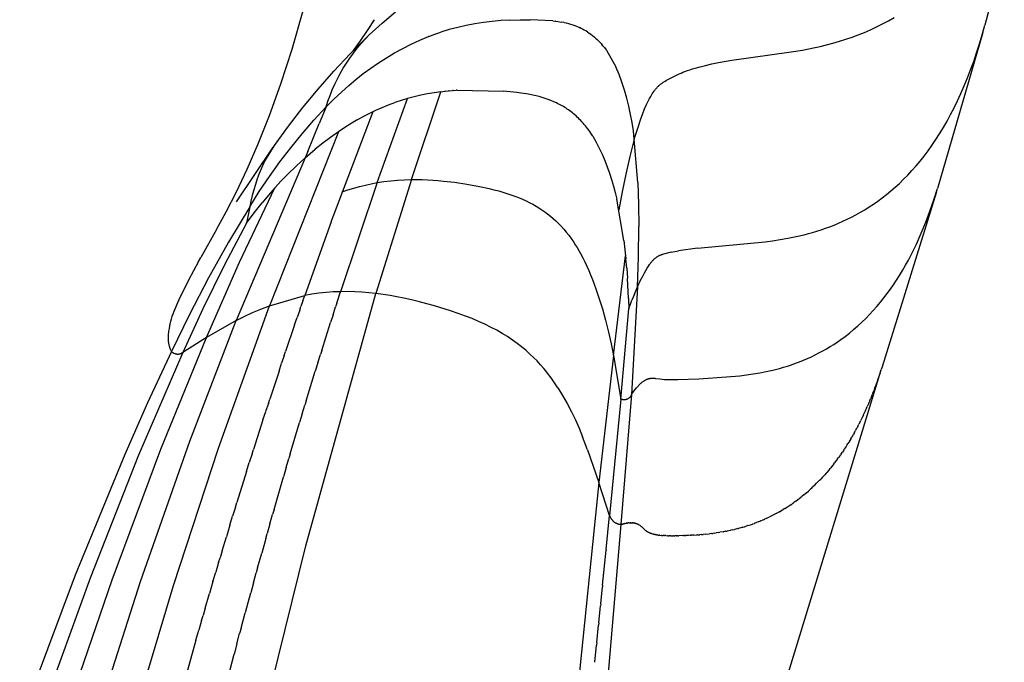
# Model space of a CAD drawing. Header units: millimetres. Extents: x 0 to 547, y 0 to 799.
# Tile 13 of 15: x 496 to 543, y 566 to 596. Entities that reach past the tile are written whole.
import ezdxf

# ---------------------------------------------------------------- set-up
doc = ezdxf.new("R2010")
doc.units = ezdxf.units.MM
doc.header["$MEASUREMENT"] = 0
doc.layers.add('Crea2D$visibili$tangenti', color=7, linetype='Continuous', true_color=0x000000)

msp = doc.modelspace()

# ---------------------------------------------------------------- linework, layer by layer
at = {"layer": 'Crea2D$visibili$tangenti'}
for p, q in [((543.462, 599.61), (542.529, 596.117)), ((509.337, 594.976), (509.866, 596.82)), ((513.267, 596.384), (512.925, 595.858)), ((513.647, 596.219), (514.282, 596.756)), ((520.256, 596.378), (520.749, 596.383)), ((521.826, 596.33), (520.749, 596.382)), ((537.911, 596.333), (538.188, 596.492)), ((513.031, 595.662), (513.647, 596.219)), ((517.273, 596.015), (516.867, 595.909)), ((517.682, 596.108), (517.273, 596.015)), ((518.095, 596.187), (517.682, 596.108)), ((518.51, 596.252), (518.095, 596.187)), ((518.926, 596.302), (518.51, 596.252)), ((519.344, 596.339), (518.926, 596.302)), ((519.764, 596.362), (519.344, 596.339)), ((519.764, 596.362), (520.256, 596.378)), ((521.826, 596.33), (521.939, 596.316)), ((521.949, 596.315), (521.939, 596.316)), ((521.949, 596.315), (522.091, 596.294)), ((522.091, 596.294), (522.232, 596.269)), ((522.371, 596.241), (522.232, 596.269)), ((522.371, 596.241), (522.378, 596.239)), ((522.484, 596.214), (522.378, 596.239)), ((522.589, 596.187), (522.484, 596.214)), ((522.694, 596.156), (522.589, 596.187)), ((522.797, 596.122), (522.694, 596.156)), ((522.9, 596.086), (522.797, 596.122)), ((522.9, 596.086), (522.905, 596.084)), ((523.002, 596.046), (522.905, 596.084)), ((523.097, 596.005), (523.002, 596.046)), ((523.097, 596.005), (523.1, 596.003)), ((523.179, 595.966), (523.1, 596.003)), ((523.257, 595.927), (523.179, 595.966)), ((523.334, 595.886), (523.257, 595.927)), ((537.054, 595.903), (537.344, 596.039)), ((537.344, 596.039), (537.629, 596.182)), ((537.629, 596.182), (537.911, 596.333)), ((542.402, 595.663), (542.529, 596.117)), ((512.111, 594.745), (512.914, 595.552)), ((512.925, 595.858), (512.589, 595.366)), ((512.637, 595.235), (512.83, 595.452)), ((512.83, 595.452), (513.031, 595.662)), ((515.45, 595.4), (515.864, 595.575)), ((515.879, 595.581), (515.864, 595.575)), ((515.879, 595.581), (516.17, 595.689)), ((516.173, 595.69), (516.17, 595.689)), ((516.173, 595.69), (516.465, 595.789)), ((516.867, 595.909), (516.465, 595.789)), ((523.41, 595.843), (523.334, 595.886)), ((523.484, 595.797), (523.41, 595.843)), ((523.484, 595.797), (523.566, 595.743)), ((523.566, 595.743), (523.646, 595.687)), ((523.646, 595.687), (523.725, 595.628)), ((523.725, 595.628), (523.802, 595.566)), ((523.802, 595.566), (523.876, 595.503)), ((523.876, 595.503), (523.949, 595.436)), ((535.559, 595.349), (535.864, 595.444)), ((535.864, 595.444), (536.166, 595.547)), ((536.166, 595.547), (536.465, 595.657)), ((536.465, 595.657), (536.761, 595.776)), ((536.761, 595.776), (537.054, 595.903)), ((542.435, 595.775), (540.255, 588.292)), ((542.271, 595.222), (542.402, 595.663)), ((508.797, 593.305), (509.337, 594.976)), ((512.589, 595.366), (512.258, 594.907)), ((512.273, 594.782), (512.451, 595.012)), ((512.451, 595.012), (512.637, 595.235)), ((514.246, 594.791), (514.64, 595.007)), ((514.64, 595.007), (515.042, 595.21)), ((515.042, 595.21), (515.45, 595.4)), ((523.949, 595.436), (524.02, 595.368)), ((524.02, 595.368), (524.088, 595.297)), ((524.1, 595.284), (524.088, 595.297)), ((524.1, 595.284), (524.141, 595.24)), ((524.142, 595.239), (524.141, 595.24)), ((524.142, 595.239), (524.182, 595.193)), ((524.243, 595.121), (524.182, 595.193)), ((524.302, 595.047), (524.243, 595.121)), ((524.302, 595.047), (524.342, 594.996)), ((524.345, 594.991), (524.342, 594.996)), ((524.345, 594.991), (524.38, 594.944)), ((533.788, 594.929), (534.322, 595.034)), ((534.322, 595.034), (534.634, 595.103)), ((534.634, 595.103), (534.944, 595.179)), ((534.944, 595.179), (535.253, 595.26)), ((535.253, 595.26), (535.559, 595.349)), ((542.135, 594.794), (542.271, 595.222)), ((511.332, 593.913), (512.111, 594.745)), ((511.941, 594.305), (512.103, 594.546)), ((512.103, 594.546), (512.273, 594.782)), ((513.479, 594.319), (513.859, 594.561)), ((513.859, 594.561), (514.246, 594.791)), ((524.395, 594.924), (524.38, 594.944)), ((524.395, 594.924), (524.852, 594.13)), ((530.401, 594.436), (533.252, 594.838)), ((533.252, 594.838), (533.788, 594.929)), ((541.994, 594.38), (542.135, 594.794)), ((511.642, 593.806), (511.787, 594.058)), ((511.787, 594.058), (511.941, 594.305)), ((512.746, 593.797), (513.108, 594.064)), ((513.108, 594.064), (513.479, 594.319)), ((525.001, 593.76), (524.852, 594.13)), ((528.399, 593.986), (528.52, 594.025)), ((528.52, 594.025), (528.643, 594.062)), ((528.643, 594.062), (528.889, 594.13)), ((528.889, 594.13), (529.137, 594.191)), ((529.137, 594.191), (529.451, 594.261)), ((529.451, 594.261), (529.767, 594.324)), ((529.767, 594.324), (530.401, 594.436)), ((541.848, 593.979), (541.994, 594.38)), ((510.58, 593.058), (511.332, 593.913)), ((511.506, 593.55), (511.642, 593.806)), ((512.393, 593.518), (512.746, 593.797)), ((525.137, 593.385), (525.001, 593.76)), ((527.274, 593.479), (527.533, 593.616)), ((527.533, 593.616), (527.791, 593.745)), ((527.791, 593.745), (527.882, 593.787)), ((527.882, 593.787), (527.973, 593.826)), ((527.973, 593.826), (528.065, 593.864)), ((528.065, 593.864), (528.158, 593.9)), ((528.158, 593.9), (528.278, 593.944)), ((528.278, 593.944), (528.399, 593.986)), ((541.544, 593.215), (541.698, 593.591)), ((541.698, 593.591), (541.848, 593.979)), ((508.252, 591.795), (508.797, 593.305)), ((511.261, 593.023), (511.379, 593.288)), ((511.379, 593.288), (511.506, 593.55)), ((511.716, 592.926), (512.049, 593.228)), ((512.049, 593.228), (512.393, 593.518)), ((525.261, 593.006), (525.137, 593.385)), ((526.753, 593.055), (526.779, 593.085)), ((526.779, 593.085), (526.806, 593.115)), ((526.806, 593.115), (526.833, 593.145)), ((526.833, 593.145), (526.86, 593.174)), ((526.86, 593.174), (526.889, 593.202)), ((526.889, 593.202), (526.912, 593.225)), ((526.912, 593.225), (526.937, 593.247)), ((526.937, 593.247), (526.961, 593.268)), ((526.961, 593.268), (526.986, 593.289)), ((526.986, 593.289), (527.012, 593.31)), ((527.012, 593.31), (527.038, 593.33)), ((527.038, 593.33), (527.064, 593.349)), ((527.064, 593.349), (527.091, 593.368)), ((527.091, 593.368), (527.121, 593.388)), ((527.121, 593.388), (527.151, 593.407)), ((527.151, 593.407), (527.212, 593.444)), ((527.212, 593.444), (527.274, 593.479)), ((541.386, 592.851), (541.544, 593.215)), ((509.855, 592.18), (510.58, 593.058)), ((511.052, 592.48), (511.151, 592.753)), ((511.151, 592.753), (511.261, 593.023)), ((511.716, 592.926), (511.333, 592.57)), ((513.409, 588.574), (514.864, 592.607)), ((514.864, 592.607), (514.555, 592.514)), ((515.18, 592.691), (514.864, 592.607)), ((515.05, 588.722), (516.466, 592.931)), ((515.498, 592.766), (515.18, 592.691)), ((515.819, 592.83), (515.498, 592.766)), ((516.142, 592.885), (515.819, 592.83)), ((516.466, 592.931), (516.142, 592.885)), ((516.466, 592.931), (516.65, 592.952)), ((516.662, 592.953), (516.65, 592.952)), ((516.662, 592.953), (516.834, 592.971)), ((516.857, 592.973), (516.834, 592.971)), ((516.857, 592.973), (517.017, 592.986)), ((517.051, 592.989), (517.017, 592.986)), ((517.051, 592.989), (517.199, 592.999)), ((517.244, 593.002), (517.199, 592.999)), ((517.244, 593.002), (519.466, 592.962)), ((519.789, 592.933), (519.465, 592.962)), ((520.106, 592.897), (519.789, 592.933)), ((520.418, 592.853), (520.106, 592.897)), ((520.572, 592.828), (520.418, 592.853)), ((520.724, 592.8), (520.572, 592.828)), ((520.874, 592.769), (520.724, 592.8)), ((521.023, 592.735), (520.874, 592.769)), ((521.169, 592.697), (521.023, 592.735)), ((521.315, 592.656), (521.169, 592.697)), ((521.458, 592.612), (521.315, 592.656)), ((521.599, 592.563), (521.458, 592.612)), ((525.372, 592.623), (525.261, 593.006)), ((525.47, 592.237), (525.372, 592.623)), ((526.413, 592.516), (526.464, 592.613)), ((526.464, 592.613), (526.517, 592.708)), ((526.517, 592.708), (526.555, 592.772)), ((526.555, 592.772), (526.595, 592.836)), ((526.595, 592.836), (526.636, 592.898)), ((526.636, 592.898), (526.68, 592.959)), ((526.68, 592.959), (526.704, 592.992)), ((526.704, 592.992), (526.728, 593.023)), ((526.728, 593.023), (526.753, 593.055)), ((541.224, 592.5), (541.386, 592.851)), ((509.157, 591.279), (509.855, 592.18)), ((510.378, 591.57), (510.961, 592.204)), ((510.961, 592.204), (510.638, 591.402)), ((511.333, 592.57), (510.961, 592.204)), ((510.961, 592.204), (511.052, 592.48)), ((513.349, 592.045), (513.646, 592.176)), ((513.646, 592.176), (513.946, 592.299)), ((513.946, 592.299), (514.25, 592.412)), ((514.555, 592.514), (514.25, 592.412)), ((521.739, 592.51), (521.599, 592.563)), ((521.877, 592.452), (521.739, 592.51)), ((522.01, 592.391), (521.877, 592.452)), ((522.075, 592.359), (522.01, 592.391)), ((522.141, 592.326), (522.075, 592.359)), ((522.205, 592.291), (522.141, 592.326)), ((522.27, 592.256), (522.205, 592.291)), ((522.333, 592.218), (522.27, 592.256)), ((522.397, 592.18), (522.333, 592.218)), ((522.459, 592.14), (522.397, 592.18)), ((522.521, 592.099), (522.459, 592.14)), ((525.555, 591.847), (525.47, 592.237)), ((526.228, 592.108), (526.319, 592.32)), ((526.319, 592.32), (526.365, 592.418)), ((526.365, 592.418), (526.413, 592.516)), ((540.89, 591.833), (541.059, 592.161)), ((541.059, 592.161), (541.224, 592.5)), ((507.71, 590.438), (508.252, 591.795)), ((511.204, 586.694), (513.216, 591.982)), ((512.485, 591.597), (512.769, 591.755)), ((512.769, 591.755), (513.057, 591.905)), ((513.057, 591.905), (513.349, 592.045)), ((522.583, 592.057), (522.521, 592.099)), ((522.644, 592.013), (522.583, 592.057)), ((522.705, 591.967), (522.644, 592.013)), ((522.765, 591.92), (522.705, 591.967)), ((522.824, 591.872), (522.765, 591.92)), ((522.883, 591.822), (522.824, 591.872)), ((522.942, 591.771), (522.883, 591.822)), ((522.999, 591.718), (522.942, 591.771)), ((523.056, 591.664), (522.999, 591.718)), ((523.113, 591.607), (523.056, 591.664)), ((525.627, 591.455), (525.555, 591.847)), ((526.03, 591.59), (526.142, 591.894)), ((526.142, 591.894), (526.228, 592.108)), ((540.717, 591.517), (540.89, 591.833)), ((508.488, 590.358), (509.157, 591.279)), ((509.814, 590.918), (510.378, 591.57)), ((510.087, 590.068), (510.638, 591.402)), ((511.857, 591.215), (511.551, 591.011)), ((512.168, 591.41), (511.857, 591.215)), ((512.485, 591.597), (512.168, 591.41)), ((523.169, 591.55), (523.113, 591.607)), ((523.225, 591.49), (523.169, 591.55)), ((523.28, 591.429), (523.225, 591.49)), ((523.334, 591.366), (523.28, 591.429)), ((523.387, 591.302), (523.334, 591.366)), ((523.44, 591.235), (523.387, 591.302)), ((523.493, 591.167), (523.44, 591.235)), ((525.686, 591.06), (525.627, 591.455)), ((525.732, 590.664), (525.926, 591.284)), ((525.926, 591.284), (526.03, 591.59)), ((540.362, 590.918), (540.541, 591.212)), ((540.541, 591.212), (540.717, 591.517)), ((511.551, 591.011), (508.249, 582.674)), ((509.27, 590.249), (509.814, 590.918)), ((511.173, 590.744), (510.803, 590.467)), ((511.551, 591.011), (511.173, 590.744)), ((523.545, 591.097), (523.493, 591.167)), ((523.596, 591.025), (523.545, 591.097)), ((523.646, 590.952), (523.596, 591.025)), ((523.746, 590.798), (523.646, 590.952)), ((523.746, 590.798), (523.902, 590.515)), ((525.732, 590.664), (525.686, 591.06)), ((540.18, 590.635), (540.362, 590.918)), ((506.662, 587.654), (508.43, 590.277)), ((507.178, 589.223), (507.71, 590.438)), ((507.977, 589.521), (508.488, 590.358)), ((508.747, 589.565), (509.27, 590.249)), ((510.803, 590.467), (510.442, 590.179)), ((523.902, 590.515), (524.05, 590.227)), ((525.732, 590.664), (525.513, 589.825)), ((525.897, 588.581), (525.732, 590.664)), ((539.808, 590.1), (539.995, 590.362)), ((539.995, 590.362), (540.18, 590.635)), ((510.087, 590.068), (509.96, 589.769)), ((509.96, 589.769), (510.199, 589.976)), ((510.199, 589.976), (510.442, 590.179)), ((524.05, 590.227), (524.188, 589.934)), ((524.188, 589.934), (524.317, 589.637)), ((525.513, 589.825), (525.318, 588.98)), ((539.426, 589.607), (539.618, 589.849)), ((539.618, 589.849), (539.808, 590.1)), ((509.96, 589.769), (506.651, 581.966)), ((507.977, 589.521), (507.863, 589.269)), ((508.244, 588.865), (508.747, 589.565)), ((509.13, 588.983), (509.538, 589.383)), ((509.538, 589.383), (509.959, 589.769)), ((524.317, 589.637), (524.436, 589.336)), ((524.436, 589.336), (524.546, 589.031)), ((539.034, 589.152), (539.231, 589.375)), ((539.231, 589.375), (539.426, 589.607)), ((506.663, 588.139), (507.178, 589.223)), ((507.757, 589.013), (507.66, 588.755)), ((507.863, 589.269), (507.757, 589.013)), ((507.763, 588.15), (508.244, 588.865)), ((509.13, 588.983), (508.816, 588.657)), ((524.546, 589.031), (524.646, 588.723)), ((525.318, 588.98), (525.145, 588.13)), ((538.635, 588.735), (538.835, 588.939)), ((538.835, 588.939), (539.034, 589.152)), ((507.572, 588.493), (507.492, 588.228)), ((507.66, 588.755), (507.572, 588.493)), ((508.816, 588.657), (508.51, 588.323)), ((513.409, 588.574), (511.652, 583.348)), ((512.286, 588.315), (512.564, 588.392)), ((512.564, 588.392), (512.844, 588.461)), ((512.844, 588.461), (513.125, 588.522)), ((513.125, 588.522), (513.409, 588.574)), ((515.05, 588.722), (513.354, 583.263)), ((513.409, 588.574), (513.735, 588.624)), ((513.735, 588.624), (514.062, 588.663)), ((514.062, 588.663), (514.391, 588.693)), ((514.391, 588.693), (514.72, 588.713)), ((514.72, 588.713), (515.05, 588.722)), ((515.05, 588.722), (515.308, 588.724)), ((515.308, 588.724), (515.566, 588.719)), ((515.566, 588.719), (515.824, 588.71)), ((515.824, 588.71), (516.082, 588.695)), ((516.082, 588.695), (516.339, 588.676)), ((516.339, 588.676), (516.596, 588.652)), ((516.596, 588.652), (517.109, 588.591)), ((517.109, 588.591), (517.709, 588.5)), ((517.709, 588.5), (518.306, 588.39)), ((518.306, 588.39), (518.775, 588.29)), ((524.646, 588.723), (524.736, 588.412)), ((524.736, 588.412), (524.816, 588.099)), ((525.897, 588.581), (525.931, 587.524)), ((538.229, 588.354), (538.433, 588.54)), ((538.433, 588.54), (538.635, 588.735)), ((506.173, 587.177), (506.663, 588.139)), ((506.82, 584.762), (508.51, 588.323)), ((507.304, 587.421), (507.763, 588.15)), ((507.42, 587.961), (507.358, 587.692)), ((507.492, 588.228), (507.42, 587.961)), ((508.204, 587.971), (507.906, 587.613)), ((508.51, 588.323), (508.204, 587.971)), ((511.738, 588.136), (512.011, 588.23)), ((512.011, 588.23), (512.286, 588.315)), ((518.775, 588.29), (519.008, 588.234)), ((519.008, 588.234), (519.24, 588.174)), ((519.24, 588.174), (519.433, 588.12)), ((519.433, 588.12), (519.625, 588.061)), ((519.625, 588.061), (519.815, 587.998)), ((519.815, 587.998), (520.004, 587.931)), ((520.004, 587.931), (520.189, 587.859)), ((524.816, 588.099), (524.887, 587.783)), ((525.145, 588.13), (524.996, 587.275)), ((540.209, 588.14), (537.603, 579.741)), ((537.611, 587.846), (537.818, 588.007)), ((537.818, 588.007), (538.025, 588.176)), ((538.025, 588.176), (538.229, 588.354)), ((540.082, 587.749), (540.255, 588.292)), ((507.304, 587.421), (506.292, 585.728)), ((507.304, 587.421), (507.152, 586.632)), ((507.358, 587.692), (507.304, 587.421)), ((507.522, 587.128), (507.906, 587.613)), ((520.189, 587.859), (520.372, 587.783)), ((520.372, 587.783), (520.553, 587.701)), ((520.553, 587.701), (520.731, 587.613)), ((520.731, 587.613), (520.877, 587.535)), ((520.877, 587.535), (521.022, 587.452)), ((521.022, 587.452), (521.164, 587.365)), ((525.236, 585.795), (524.887, 587.783)), ((525.931, 587.524), (525.943, 586.466)), ((536.985, 587.408), (537.195, 587.546)), ((537.195, 587.546), (537.403, 587.692)), ((537.403, 587.692), (537.611, 587.846)), ((539.897, 587.21), (540.082, 587.749)), ((505.716, 586.327), (506.173, 587.177)), ((507.152, 586.632), (507.522, 587.128)), ((521.164, 587.365), (521.303, 587.275)), ((521.303, 587.275), (521.443, 587.177)), ((521.443, 587.177), (521.58, 587.075)), ((521.58, 587.075), (521.713, 586.968)), ((521.713, 586.968), (521.843, 586.858)), ((536.145, 586.925), (536.355, 587.035)), ((536.355, 587.035), (536.565, 587.153)), ((536.565, 587.153), (536.775, 587.277)), ((536.775, 587.277), (536.985, 587.408)), ((539.697, 586.676), (539.897, 587.21)), ((507.152, 586.632), (506.071, 584.596)), ((511.204, 586.694), (509.941, 583.162)), ((521.843, 586.858), (521.975, 586.737)), ((521.975, 586.737), (522.103, 586.612)), ((522.103, 586.612), (522.227, 586.483)), ((522.227, 586.483), (522.347, 586.35)), ((535.099, 586.462), (535.307, 586.543)), ((535.307, 586.543), (535.516, 586.63)), ((535.516, 586.63), (535.725, 586.722)), ((535.725, 586.722), (535.935, 586.82)), ((535.935, 586.82), (536.145, 586.925)), ((539.481, 586.148), (539.697, 586.676)), ((505.716, 586.327), (504.968, 584.993)), ((522.347, 586.35), (522.471, 586.203)), ((522.471, 586.203), (522.59, 586.052)), ((522.59, 586.052), (522.703, 585.897)), ((525.93, 585.022), (525.943, 586.466)), ((533.481, 585.988), (533.876, 586.081)), ((533.876, 586.081), (534.076, 586.133)), ((534.076, 586.133), (534.278, 586.19)), ((534.278, 586.19), (534.482, 586.251)), ((534.482, 586.251), (534.686, 586.316)), ((534.686, 586.316), (534.892, 586.387)), ((534.892, 586.387), (535.099, 586.462)), ((539.249, 585.628), (539.481, 586.148)), ((506.292, 585.728), (505.329, 584.006)), ((522.703, 585.897), (522.813, 585.739)), ((522.813, 585.739), (522.903, 585.6)), ((522.903, 585.6), (522.99, 585.459)), ((525.236, 585.795), (525.33, 584.924)), ((528.767, 585.436), (531.997, 585.745)), ((531.997, 585.745), (532.351, 585.79)), ((532.351, 585.79), (532.718, 585.845)), ((532.718, 585.845), (533.095, 585.91)), ((533.095, 585.91), (533.481, 585.988)), ((539.126, 585.371), (539.249, 585.628)), ((522.99, 585.459), (523.074, 585.316)), ((523.074, 585.316), (523.155, 585.171)), ((523.155, 585.171), (523.26, 584.975)), ((524.741, 580.285), (525.316, 585.074)), ((526.879, 585.054), (526.899, 585.065)), ((526.899, 585.065), (526.919, 585.075)), ((526.919, 585.075), (526.939, 585.084)), ((526.939, 585.084), (526.958, 585.093)), ((526.958, 585.093), (526.978, 585.102)), ((526.978, 585.102), (526.997, 585.109)), ((526.997, 585.109), (527.016, 585.117)), ((527.016, 585.117), (527.035, 585.124)), ((527.035, 585.124), (527.073, 585.136)), ((527.505, 585.238), (527.073, 585.136)), ((527.505, 585.238), (527.673, 585.274)), ((527.673, 585.274), (527.842, 585.306)), ((528.767, 585.436), (527.842, 585.306)), ((538.866, 584.865), (538.998, 585.117)), ((538.998, 585.117), (539.126, 585.371)), ((504.854, 584.789), (504.375, 583.904)), ((504.854, 584.789), (504.968, 584.993)), ((506.071, 584.596), (505.05, 582.53)), ((505.228, 581.156), (506.82, 584.762)), ((523.26, 584.975), (523.359, 584.775)), ((523.359, 584.775), (523.455, 584.574)), ((525.368, 584.47), (525.33, 584.924)), ((525.889, 583.579), (525.93, 585.022)), ((526.405, 584.577), (526.452, 584.644)), ((526.452, 584.644), (526.475, 584.675)), ((526.475, 584.675), (526.497, 584.705)), ((526.497, 584.705), (526.52, 584.734)), ((526.52, 584.734), (526.542, 584.761)), ((526.542, 584.761), (526.564, 584.787)), ((526.564, 584.787), (526.586, 584.812)), ((526.586, 584.812), (526.608, 584.836)), ((526.608, 584.836), (526.63, 584.859)), ((526.63, 584.859), (526.652, 584.88)), ((526.652, 584.88), (526.673, 584.901)), ((526.673, 584.901), (526.694, 584.92)), ((526.694, 584.92), (526.715, 584.939)), ((526.715, 584.939), (526.736, 584.956)), ((526.736, 584.956), (526.757, 584.973)), ((526.757, 584.973), (526.778, 584.988)), ((526.778, 584.988), (526.799, 585.003)), ((526.799, 585.003), (526.819, 585.017)), ((526.819, 585.017), (526.839, 585.03)), ((526.839, 585.03), (526.859, 585.042)), ((526.859, 585.042), (526.879, 585.054)), ((538.586, 584.369), (538.728, 584.615)), ((538.728, 584.615), (538.866, 584.865)), ((523.455, 584.574), (523.546, 584.371)), ((523.546, 584.371), (523.639, 584.152)), ((523.639, 584.152), (523.728, 583.931)), ((525.368, 584.47), (525.4, 584.001)), ((526.019, 583.865), (526.15, 584.131)), ((526.15, 584.131), (526.215, 584.255)), ((526.215, 584.255), (526.279, 584.371)), ((526.279, 584.371), (526.343, 584.479)), ((526.343, 584.479), (526.374, 584.529)), ((526.374, 584.529), (526.405, 584.577)), ((538.297, 583.903), (538.438, 584.125)), ((538.438, 584.125), (538.586, 584.369)), ((504.375, 583.904), (504.17, 583.507)), ((505.329, 584.006), (504.415, 582.258)), ((523.728, 583.931), (523.895, 583.486)), ((525.447, 583.026), (525.4, 584.001)), ((525.889, 583.579), (526.019, 583.865)), ((538.001, 583.469), (538.151, 583.685)), ((538.151, 583.685), (538.297, 583.903)), ((504.17, 583.507), (503.974, 583.106)), ((510.28, 583.223), (509.941, 583.162)), ((509.989, 571.171), (513.354, 583.263)), ((510.621, 583.272), (510.28, 583.223)), ((510.964, 583.309), (510.621, 583.272)), ((511.308, 583.334), (510.964, 583.309)), ((511.652, 583.348), (511.308, 583.334)), ((511.476, 582.802), (511.652, 583.348)), ((511.993, 583.35), (511.652, 583.348)), ((512.334, 583.343), (511.993, 583.35)), ((512.675, 583.326), (512.334, 583.343)), ((513.015, 583.299), (512.675, 583.326)), ((513.354, 583.263), (513.015, 583.299)), ((513.69, 583.22), (513.354, 583.263)), ((514.026, 583.168), (513.69, 583.22)), ((523.895, 583.486), (524.056, 583.012)), ((525.889, 583.579), (525.595, 578.422)), ((525.739, 583.231), (525.621, 582.943)), ((525.739, 583.231), (525.889, 583.579)), ((537.687, 583.048), (537.846, 583.257)), ((537.846, 583.257), (538.001, 583.469)), ((503.839, 582.814), (503.712, 582.518)), ((503.974, 583.106), (503.839, 582.814)), ((508.249, 582.674), (509.941, 583.162)), ((509.85, 582.903), (509.76, 582.643)), ((509.85, 582.903), (509.941, 583.162)), ((511.476, 582.802), (511.417, 582.618)), ((514.36, 583.109), (514.026, 583.168)), ((514.693, 583.042), (514.36, 583.109)), ((515.063, 582.96), (514.693, 583.042)), ((515.431, 582.87), (515.063, 582.96)), ((515.797, 582.774), (515.431, 582.87)), ((516.161, 582.67), (515.797, 582.774)), ((524.056, 583.012), (524.203, 582.534)), ((525.447, 583.026), (525.462, 582.52)), ((525.475, 582.555), (525.546, 582.75)), ((525.546, 582.75), (525.621, 582.943)), ((537.354, 582.642), (537.523, 582.843)), ((537.523, 582.843), (537.687, 583.048)), ((504.415, 582.258), (503.551, 580.486)), ((503.619, 582.275), (503.576, 582.153)), ((503.664, 582.397), (503.619, 582.275)), ((503.712, 582.518), (503.664, 582.397)), ((505.05, 582.53), (504.09, 580.435)), ((505.81, 575.851), (508.249, 582.674)), ((507.043, 582.161), (507.44, 582.344)), ((507.44, 582.344), (507.842, 582.515)), ((507.842, 582.515), (508.249, 582.674)), ((509.699, 582.468), (509.578, 582.116)), ((509.699, 582.468), (509.76, 582.643)), ((511.298, 582.247), (511.178, 581.872)), ((511.298, 582.247), (511.417, 582.618)), ((516.929, 582.431), (516.161, 582.67)), ((517.287, 582.309), (516.929, 582.431)), ((517.643, 582.18), (517.287, 582.309)), ((524.203, 582.534), (524.357, 581.976)), ((525.09, 578.199), (525.462, 582.52)), ((525.475, 582.555), (525.462, 582.52)), ((536.819, 582.065), (537.002, 582.253)), ((537.002, 582.253), (537.18, 582.445)), ((537.18, 582.445), (537.354, 582.642)), ((503.478, 581.803), (503.455, 581.693)), ((503.491, 581.86), (503.478, 581.803)), ((503.505, 581.916), (503.491, 581.86)), ((503.537, 582.029), (503.505, 581.916)), ((503.576, 582.153), (503.537, 582.029)), ((504.433, 576.182), (506.651, 581.966)), ((506.651, 581.966), (505.228, 581.156)), ((506.651, 581.966), (507.043, 582.161)), ((509.455, 581.76), (509.021, 580.484)), ((509.455, 581.76), (509.578, 582.116)), ((510.753, 580.528), (511.178, 581.872)), ((517.956, 582.057), (517.643, 582.18)), ((518.266, 581.927), (517.956, 582.057)), ((518.572, 581.788), (518.266, 581.927)), ((518.874, 581.64), (518.572, 581.788)), ((524.357, 581.976), (524.497, 581.416)), ((536.439, 581.705), (536.632, 581.882)), ((536.632, 581.882), (536.819, 582.065)), ((503.397, 581.322), (503.393, 581.274)), ((503.405, 581.388), (503.397, 581.322)), ((503.414, 581.452), (503.405, 581.388)), ((503.435, 581.582), (503.414, 581.452)), ((503.455, 581.693), (503.435, 581.582)), ((519.138, 581.5), (518.874, 581.64)), ((519.397, 581.352), (519.138, 581.5)), ((519.651, 581.195), (519.397, 581.352)), ((524.497, 581.416), (524.624, 580.852)), ((535.834, 581.205), (536.041, 581.366)), ((536.041, 581.366), (536.242, 581.532)), ((536.242, 581.532), (536.439, 581.705)), ((503.047, 575.806), (505.228, 581.156)), ((503.388, 581.178), (503.387, 581.13)), ((503.387, 581.13), (503.388, 581.086)), ((503.389, 581.226), (503.388, 581.178)), ((503.388, 581.086), (503.391, 581.043)), ((503.393, 581.274), (503.389, 581.226)), ((503.391, 581.043), (503.394, 580.999)), ((503.394, 580.999), (503.399, 580.956)), ((503.399, 580.956), (503.406, 580.913)), ((503.406, 580.913), (503.413, 580.87)), ((503.413, 580.87), (503.422, 580.827)), ((503.422, 580.827), (503.432, 580.785)), ((505.228, 581.156), (504.09, 580.435)), ((519.776, 581.113), (519.651, 581.195)), ((519.899, 581.029), (519.776, 581.113)), ((520.116, 580.873), (519.899, 581.029)), ((520.328, 580.71), (520.116, 580.873)), ((524.624, 580.852), (524.741, 580.285)), ((535.113, 580.714), (535.286, 580.822)), ((535.286, 580.822), (535.456, 580.934)), ((535.456, 580.934), (535.623, 581.05)), ((535.623, 581.05), (535.834, 581.205)), ((504.09, 580.435), (501.977, 575.52)), ((503.551, 580.486), (502.41, 578.023)), ((503.432, 580.785), (503.442, 580.746)), ((503.442, 580.746), (503.453, 580.707)), ((503.453, 580.707), (503.466, 580.668)), ((503.466, 580.668), (503.473, 580.649)), ((503.473, 580.649), (503.48, 580.631)), ((503.48, 580.631), (503.488, 580.612)), ((503.488, 580.612), (503.495, 580.593)), ((503.495, 580.593), (503.504, 580.575)), ((503.504, 580.575), (503.512, 580.557)), ((503.512, 580.557), (503.521, 580.539)), ((503.521, 580.539), (503.531, 580.521)), ((503.531, 580.521), (503.541, 580.503)), ((503.541, 580.503), (503.551, 580.486)), ((503.551, 580.486), (503.561, 580.475)), ((503.561, 580.475), (503.572, 580.465)), ((503.572, 580.465), (503.584, 580.456)), ((503.584, 580.456), (503.595, 580.447)), ((503.595, 580.447), (503.607, 580.438)), ((503.607, 580.438), (503.619, 580.43)), ((503.619, 580.43), (503.631, 580.422)), ((503.631, 580.422), (503.644, 580.415)), ((503.644, 580.415), (503.657, 580.408)), ((503.657, 580.408), (503.67, 580.401)), ((503.67, 580.401), (503.684, 580.395)), ((503.684, 580.395), (503.697, 580.389)), ((503.697, 580.389), (503.711, 580.384)), ((503.711, 580.384), (503.725, 580.38)), ((503.725, 580.38), (503.739, 580.376)), ((503.739, 580.376), (503.753, 580.372)), ((503.753, 580.372), (503.768, 580.369)), ((503.768, 580.369), (503.782, 580.366)), ((503.782, 580.366), (503.797, 580.364)), ((503.797, 580.364), (503.811, 580.362)), ((503.811, 580.362), (503.826, 580.361)), ((503.826, 580.361), (503.84, 580.361)), ((503.84, 580.361), (503.855, 580.361)), ((503.855, 580.361), (503.87, 580.361)), ((503.87, 580.361), (503.884, 580.362)), ((503.884, 580.362), (503.899, 580.364)), ((503.899, 580.364), (503.914, 580.365)), ((503.914, 580.365), (503.928, 580.368)), ((503.928, 580.368), (503.942, 580.371)), ((503.942, 580.371), (503.957, 580.374)), ((503.957, 580.374), (503.971, 580.378)), ((503.971, 580.378), (503.985, 580.383)), ((503.985, 580.383), (503.999, 580.388)), ((503.999, 580.388), (504.012, 580.393)), ((504.012, 580.393), (504.026, 580.399)), ((504.026, 580.399), (504.039, 580.405)), ((504.039, 580.405), (504.052, 580.412)), ((504.052, 580.412), (504.065, 580.42)), ((504.065, 580.42), (504.077, 580.427)), ((504.077, 580.427), (504.09, 580.435)), ((508.959, 580.298), (509.021, 580.484)), ((510.753, 580.528), (510.692, 580.333)), ((520.533, 580.539), (520.328, 580.71)), ((520.634, 580.451), (520.533, 580.539)), ((520.733, 580.362), (520.634, 580.451)), ((520.906, 580.197), (520.733, 580.362)), ((534.399, 580.32), (534.581, 580.413)), ((534.581, 580.413), (534.761, 580.509)), ((534.761, 580.509), (534.938, 580.61)), ((534.938, 580.61), (535.113, 580.714)), ((508.707, 579.546), (508.833, 579.924)), ((508.958, 580.298), (508.833, 579.924)), ((510.569, 579.938), (510.446, 579.54)), ((510.569, 579.938), (510.692, 580.333)), ((521.075, 580.027), (520.906, 580.197)), ((521.237, 579.851), (521.075, 580.027)), ((524.741, 580.285), (524.037, 574.199)), ((524.741, 580.285), (525.09, 578.199)), ((533.269, 579.849), (533.461, 579.917)), ((533.461, 579.917), (533.652, 579.99)), ((533.652, 579.99), (533.842, 580.066)), ((533.842, 580.066), (534.029, 580.147)), ((534.029, 580.147), (534.215, 580.232)), ((534.215, 580.232), (534.399, 580.32)), ((508.706, 579.546), (508.26, 578.194)), ((510.008, 578.116), (510.445, 579.54)), ((521.394, 579.671), (521.237, 579.851)), ((521.486, 579.56), (521.394, 579.671)), ((521.576, 579.448), (521.486, 579.56)), ((521.749, 579.219), (521.576, 579.448)), ((537.552, 579.58), (528.327, 549.535)), ((531.106, 579.359), (531.425, 579.405)), ((531.425, 579.405), (531.742, 579.458)), ((531.742, 579.458), (532.058, 579.519)), ((532.058, 579.519), (532.372, 579.589)), ((532.372, 579.589), (532.684, 579.669)), ((532.684, 579.669), (532.88, 579.725)), ((532.88, 579.725), (533.075, 579.785)), ((533.075, 579.785), (533.269, 579.849)), ((537.488, 579.386), (537.493, 579.402)), ((537.533, 579.521), (537.493, 579.402)), ((537.533, 579.521), (537.562, 579.613)), ((537.603, 579.741), (537.562, 579.613)), ((521.914, 578.984), (521.749, 579.219)), ((522.072, 578.744), (521.914, 578.984)), ((525.984, 578.899), (526.014, 578.929)), ((526.014, 578.929), (526.045, 578.957)), ((526.045, 578.957), (526.076, 578.985)), ((526.076, 578.985), (526.1, 579.006)), ((526.1, 579.006), (526.125, 579.026)), ((526.125, 579.026), (526.151, 579.045)), ((526.151, 579.045), (526.177, 579.064)), ((526.177, 579.064), (526.204, 579.082)), ((526.204, 579.082), (526.217, 579.09)), ((526.217, 579.09), (526.231, 579.098)), ((526.231, 579.098), (526.245, 579.106)), ((526.245, 579.106), (526.259, 579.114)), ((526.259, 579.114), (526.273, 579.122)), ((526.273, 579.122), (526.287, 579.129)), ((526.287, 579.129), (526.31, 579.14)), ((526.31, 579.14), (526.333, 579.15)), ((526.333, 579.15), (526.357, 579.159)), ((526.357, 579.159), (526.38, 579.168)), ((526.38, 579.168), (526.393, 579.172)), ((526.393, 579.172), (526.405, 579.175)), ((526.405, 579.175), (526.417, 579.179)), ((526.417, 579.179), (526.429, 579.182)), ((526.429, 579.182), (526.441, 579.185)), ((526.441, 579.185), (526.453, 579.188)), ((526.453, 579.188), (526.466, 579.191)), ((526.466, 579.191), (526.478, 579.193)), ((526.478, 579.193), (526.491, 579.195)), ((526.491, 579.195), (526.503, 579.197)), ((526.503, 579.197), (526.516, 579.199)), ((526.516, 579.199), (526.529, 579.2)), ((526.529, 579.2), (526.554, 579.202)), ((526.554, 579.202), (526.58, 579.204)), ((526.58, 579.204), (526.606, 579.205)), ((526.606, 579.205), (526.631, 579.204)), ((526.631, 579.204), (526.657, 579.204)), ((526.657, 579.204), (526.683, 579.202)), ((526.683, 579.202), (526.713, 579.199)), ((526.713, 579.199), (526.744, 579.196)), ((526.744, 579.196), (526.949, 579.169)), ((526.949, 579.169), (527.071, 579.154)), ((527.071, 579.154), (527.183, 579.145)), ((527.183, 579.145), (527.296, 579.139)), ((527.296, 579.139), (527.427, 579.135)), ((527.427, 579.135), (527.558, 579.133)), ((527.558, 579.133), (527.819, 579.136)), ((527.819, 579.136), (528.827, 579.178)), ((528.827, 579.178), (530.145, 579.261)), ((530.145, 579.261), (530.786, 579.321)), ((530.786, 579.321), (531.106, 579.359)), ((537.397, 579.121), (537.279, 578.792)), ((537.397, 579.121), (537.423, 579.195)), ((537.488, 579.386), (537.423, 579.195)), ((522.072, 578.744), (522.298, 578.368)), ((525.595, 578.422), (525.716, 578.586)), ((525.716, 578.586), (525.779, 578.666)), ((525.779, 578.666), (525.843, 578.744)), ((525.843, 578.744), (525.898, 578.807)), ((525.898, 578.807), (525.926, 578.839)), ((525.926, 578.839), (525.955, 578.869)), ((525.955, 578.869), (525.984, 578.899)), ((537.161, 578.484), (537.13, 578.403)), ((537.161, 578.484), (537.205, 578.596)), ((537.257, 578.734), (537.205, 578.596)), ((537.257, 578.734), (537.279, 578.792)), ((502.41, 578.023), (501.316, 575.54)), ((508.195, 577.998), (508.066, 577.602)), ((508.196, 577.998), (508.26, 578.194)), ((510.008, 578.116), (509.946, 577.909)), ((522.298, 578.368), (522.513, 577.986)), ((522.513, 577.986), (522.716, 577.598)), ((525.09, 578.199), (524.551, 572.622)), ((525.102, 578.194), (525.09, 578.199)), ((525.595, 578.422), (525.093, 572.197)), ((525.113, 578.189), (525.102, 578.194)), ((525.125, 578.185), (525.113, 578.189)), ((525.138, 578.181), (525.125, 578.185)), ((525.15, 578.177), (525.138, 578.181)), ((525.162, 578.174), (525.15, 578.177)), ((525.175, 578.172), (525.162, 578.174)), ((525.187, 578.17), (525.175, 578.172)), ((525.2, 578.168), (525.187, 578.17)), ((525.212, 578.167), (525.2, 578.168)), ((525.225, 578.166), (525.212, 578.167)), ((525.238, 578.166), (525.225, 578.166)), ((525.251, 578.166), (525.238, 578.166)), ((525.263, 578.166), (525.251, 578.166)), ((525.276, 578.167), (525.263, 578.166)), ((525.289, 578.168), (525.276, 578.167)), ((525.301, 578.17), (525.289, 578.168)), ((525.314, 578.172), (525.301, 578.17)), ((525.326, 578.175), (525.314, 578.172)), ((525.339, 578.178), (525.326, 578.175)), ((525.351, 578.182), (525.339, 578.178)), ((525.363, 578.186), (525.351, 578.182)), ((525.375, 578.19), (525.363, 578.186)), ((525.387, 578.195), (525.375, 578.19)), ((525.398, 578.2), (525.387, 578.195)), ((525.41, 578.205), (525.398, 578.2)), ((525.421, 578.211), (525.41, 578.205)), ((525.432, 578.218), (525.421, 578.211)), ((525.443, 578.224), (525.432, 578.218)), ((525.454, 578.231), (525.443, 578.224)), ((525.464, 578.239), (525.454, 578.231)), ((525.474, 578.247), (525.464, 578.239)), ((525.484, 578.255), (525.474, 578.247)), ((525.493, 578.263), (525.484, 578.255)), ((525.503, 578.272), (525.493, 578.263)), ((525.512, 578.281), (525.503, 578.272)), ((525.52, 578.29), (525.512, 578.281)), ((525.528, 578.3), (525.52, 578.29)), ((525.536, 578.31), (525.528, 578.3)), ((525.544, 578.32), (525.536, 578.31)), ((525.551, 578.331), (525.544, 578.32)), ((525.558, 578.341), (525.551, 578.331)), ((525.565, 578.352), (525.558, 578.341)), ((525.571, 578.364), (525.565, 578.352)), ((525.576, 578.375), (525.571, 578.364)), ((525.582, 578.386), (525.576, 578.375)), ((525.587, 578.398), (525.582, 578.386)), ((525.591, 578.41), (525.587, 578.398)), ((525.595, 578.422), (525.591, 578.41)), ((536.964, 578.002), (536.898, 577.848)), ((536.964, 578.002), (536.976, 578.03)), ((537.014, 578.12), (536.976, 578.03)), ((537.014, 578.12), (537.053, 578.215)), ((537.113, 578.361), (537.053, 578.215)), ((537.113, 578.361), (537.13, 578.403)), ((507.937, 577.203), (508.067, 577.602)), ((509.819, 577.492), (509.945, 577.91)), ((522.716, 577.598), (522.907, 577.203)), ((536.812, 577.656), (536.738, 577.496)), ((536.812, 577.656), (536.818, 577.67)), ((536.863, 577.77), (536.818, 577.67)), ((536.863, 577.77), (536.898, 577.848)), ((507.937, 577.203), (507.479, 575.779)), ((509.245, 575.572), (509.692, 577.072)), ((509.819, 577.492), (509.692, 577.072)), ((522.907, 577.203), (523.086, 576.803)), ((536.549, 577.108), (536.49, 576.993)), ((536.549, 577.108), (536.574, 577.157)), ((536.655, 577.323), (536.574, 577.157)), ((536.655, 577.323), (536.656, 577.325)), ((536.708, 577.433), (536.656, 577.325)), ((536.708, 577.433), (536.738, 577.496)), ((523.086, 576.803), (523.254, 576.398)), ((536.277, 576.595), (536.235, 576.52)), ((536.277, 576.595), (536.321, 576.674)), ((536.387, 576.796), (536.321, 576.674)), ((536.387, 576.796), (536.406, 576.832)), ((536.441, 576.899), (536.406, 576.832)), ((536.441, 576.899), (536.49, 576.993)), ((502.074, 569.464), (504.433, 576.182)), ((523.495, 575.777), (523.254, 576.398)), ((536.052, 576.209), (535.971, 576.077)), ((536.052, 576.209), (536.06, 576.221)), ((536.109, 576.303), (536.06, 576.221)), ((536.109, 576.303), (536.148, 576.369)), ((536.221, 576.496), (536.148, 576.369)), ((536.221, 576.496), (536.235, 576.52)), ((500.712, 569.547), (503.047, 575.806)), ((503.653, 569.268), (505.81, 575.851)), ((507.414, 575.572), (507.48, 575.779)), ((523.495, 575.777), (524.037, 574.199)), ((535.648, 575.583), (535.701, 575.661)), ((535.765, 575.755), (535.701, 575.661)), ((535.765, 575.755), (535.792, 575.797)), ((535.881, 575.933), (535.792, 575.797)), ((535.881, 575.933), (535.882, 575.935)), ((535.938, 576.024), (535.882, 575.935)), ((535.938, 576.024), (535.971, 576.077)), ((501.316, 575.54), (498.944, 569.759)), ((501.977, 575.52), (499.655, 569.613)), ((507.15, 574.737), (507.282, 575.156)), ((507.414, 575.572), (507.282, 575.156)), ((509.051, 574.917), (509.18, 575.355)), ((509.245, 575.572), (509.181, 575.355)), ((535.29, 575.096), (535.332, 575.15)), ((535.41, 575.253), (535.332, 575.15)), ((535.41, 575.253), (535.425, 575.273)), ((535.47, 575.334), (535.425, 575.273)), ((535.47, 575.334), (535.518, 575.4)), ((535.589, 575.499), (535.518, 575.4)), ((535.589, 575.499), (535.61, 575.529)), ((535.648, 575.583), (535.61, 575.529)), ((507.15, 574.737), (506.685, 573.244)), ((509.052, 574.917), (508.923, 574.475)), ((534.923, 574.651), (534.952, 574.685)), ((535.046, 574.794), (534.952, 574.685)), ((535.046, 574.794), (535.048, 574.797)), ((535.107, 574.868), (535.048, 574.797)), ((535.107, 574.868), (535.143, 574.912)), ((535.229, 575.018), (535.143, 574.912)), ((535.229, 575.018), (535.238, 575.029)), ((535.29, 575.096), (535.238, 575.029)), ((508.467, 572.904), (508.922, 574.476)), ((534.486, 574.184), (534.566, 574.264)), ((534.612, 574.312), (534.566, 574.264)), ((534.612, 574.312), (534.663, 574.365)), ((534.737, 574.444), (534.663, 574.365)), ((534.737, 574.444), (534.76, 574.469)), ((534.799, 574.512), (534.76, 574.469)), ((534.799, 574.512), (534.856, 574.575)), ((534.923, 574.651), (534.856, 574.575)), ((524.037, 574.199), (519.592, 531.084)), ((524.551, 572.622), (524.037, 574.199)), ((533.979, 573.713), (534.073, 573.796)), ((534.106, 573.825), (534.073, 573.796)), ((534.106, 573.825), (534.172, 573.884)), ((534.233, 573.94), (534.172, 573.884)), ((534.233, 573.94), (534.271, 573.975)), ((534.36, 574.06), (534.271, 573.975)), ((534.36, 574.06), (534.468, 574.165)), ((534.486, 574.184), (534.468, 574.165)), ((533.465, 573.307), (533.375, 573.242)), ((533.465, 573.307), (533.575, 573.389)), ((533.594, 573.403), (533.575, 573.389)), ((533.594, 573.403), (533.675, 573.466)), ((533.722, 573.503), (533.675, 573.466)), ((533.722, 573.503), (533.775, 573.545)), ((533.851, 573.606), (533.775, 573.545)), ((533.851, 573.606), (533.974, 573.71)), ((533.979, 573.713), (533.974, 573.71)), ((506.618, 573.027), (506.485, 572.592)), ((506.618, 573.027), (506.685, 573.244)), ((508.468, 572.904), (508.402, 572.676)), ((532.561, 572.735), (532.672, 572.796)), ((532.69, 572.806), (532.672, 572.796)), ((532.69, 572.806), (532.772, 572.854)), ((532.819, 572.881), (532.772, 572.854)), ((532.819, 572.881), (532.873, 572.913)), ((532.948, 572.96), (532.873, 572.913)), ((532.948, 572.96), (533.074, 573.039)), ((533.077, 573.041), (533.074, 573.039)), ((533.077, 573.041), (533.174, 573.104)), ((533.207, 573.126), (533.174, 573.104)), ((533.207, 573.126), (533.274, 573.172)), ((533.336, 573.215), (533.274, 573.172)), ((533.336, 573.215), (533.375, 573.242)), ((506.351, 572.153), (506.485, 572.592)), ((508.271, 572.218), (508.402, 572.676)), ((524.388, 571), (524.551, 572.622)), ((524.551, 572.622), (524.557, 572.603)), ((524.557, 572.603), (524.564, 572.583)), ((524.564, 572.583), (524.571, 572.564)), ((524.571, 572.564), (524.579, 572.546)), ((524.579, 572.546), (524.588, 572.527)), ((524.588, 572.527), (524.597, 572.509)), ((524.597, 572.509), (524.607, 572.491)), ((524.607, 572.491), (524.618, 572.474)), ((524.618, 572.474), (524.629, 572.457)), ((524.629, 572.457), (524.641, 572.44)), ((524.641, 572.44), (524.653, 572.424)), ((524.653, 572.424), (524.666, 572.408)), ((524.666, 572.408), (524.679, 572.392)), ((524.679, 572.392), (524.693, 572.378)), ((524.693, 572.378), (524.708, 572.363)), ((524.708, 572.363), (524.723, 572.349)), ((524.723, 572.349), (524.738, 572.336)), ((524.738, 572.336), (524.754, 572.323)), ((524.754, 572.323), (524.77, 572.311)), ((531.669, 572.317), (531.778, 572.361)), ((531.795, 572.368), (531.778, 572.361)), ((531.795, 572.368), (531.876, 572.403)), ((531.922, 572.422), (531.876, 572.403)), ((531.922, 572.422), (531.975, 572.446)), ((532.049, 572.479), (531.975, 572.446)), ((532.049, 572.479), (532.173, 572.537)), ((532.177, 572.538), (532.173, 572.537)), ((532.177, 572.538), (532.273, 572.585)), ((532.305, 572.601), (532.273, 572.585)), ((532.305, 572.601), (532.372, 572.635)), ((532.433, 572.666), (532.372, 572.635)), ((532.433, 572.666), (532.472, 572.687)), ((532.561, 572.735), (532.472, 572.687)), ((506.351, 572.153), (506.183, 571.599)), ((508.272, 572.218), (508.141, 571.756)), ((525.093, 572.197), (519.815, 511.213)), ((524.77, 572.311), (524.787, 572.299)), ((524.787, 572.299), (524.804, 572.288)), ((524.804, 572.288), (524.821, 572.277)), ((524.821, 572.277), (524.839, 572.267)), ((524.839, 572.267), (524.857, 572.258)), ((524.857, 572.258), (524.876, 572.249)), ((524.876, 572.249), (524.894, 572.241)), ((524.894, 572.241), (524.913, 572.234)), ((524.913, 572.234), (524.933, 572.227)), ((524.933, 572.227), (524.952, 572.221)), ((524.952, 572.221), (524.972, 572.215)), ((524.972, 572.215), (524.992, 572.21)), ((524.992, 572.21), (525.012, 572.206)), ((525.012, 572.206), (525.032, 572.203)), ((525.032, 572.203), (525.052, 572.2)), ((525.052, 572.2), (525.072, 572.198)), ((525.072, 572.198), (525.093, 572.197)), ((525.093, 572.197), (525.135, 572.206)), ((525.154, 572.21), (525.135, 572.206)), ((525.154, 572.21), (525.176, 572.214)), ((525.184, 572.216), (525.176, 572.214)), ((525.184, 572.216), (525.214, 572.222)), ((525.243, 572.229), (525.214, 572.223)), ((525.243, 572.229), (525.257, 572.232)), ((525.272, 572.235), (525.257, 572.232)), ((525.272, 572.235), (525.296, 572.24)), ((525.3, 572.241), (525.296, 572.24)), ((525.3, 572.241), (525.335, 572.248)), ((525.356, 572.252), (525.335, 572.248)), ((525.356, 572.252), (525.372, 572.255)), ((525.383, 572.257), (525.372, 572.256)), ((525.383, 572.257), (525.41, 572.262)), ((525.436, 572.266), (525.41, 572.262)), ((525.436, 572.266), (525.445, 572.268)), ((525.462, 572.27), (525.445, 572.268)), ((525.462, 572.27), (525.48, 572.272)), ((525.488, 572.273), (525.48, 572.272)), ((525.488, 572.273), (525.515, 572.276)), ((525.537, 572.277), (525.515, 572.275)), ((525.537, 572.277), (525.549, 572.278)), ((525.562, 572.278), (525.549, 572.277)), ((525.562, 572.278), (525.581, 572.278)), ((525.585, 572.278), (525.581, 572.278)), ((525.585, 572.278), (525.613, 572.278)), ((525.632, 572.277), (525.613, 572.278)), ((525.632, 572.277), (525.645, 572.276)), ((525.654, 572.275), (525.645, 572.276)), ((525.654, 572.275), (525.671, 572.273)), ((525.671, 572.273), (525.688, 572.271)), ((525.688, 572.271), (525.705, 572.268)), ((525.719, 572.265), (525.705, 572.268)), ((525.719, 572.265), (525.733, 572.263)), ((525.74, 572.261), (525.733, 572.263)), ((525.74, 572.261), (525.762, 572.256)), ((525.78, 572.251), (525.762, 572.256)), ((525.78, 572.251), (525.789, 572.248)), ((525.8, 572.245), (525.789, 572.248)), ((525.8, 572.245), (525.816, 572.24)), ((525.819, 572.239), (525.816, 572.24)), ((525.819, 572.239), (525.841, 572.231)), ((525.857, 572.225), (525.841, 572.231)), ((525.857, 572.225), (525.867, 572.221)), ((525.875, 572.217), (525.867, 572.221)), ((525.875, 572.217), (525.891, 572.21)), ((525.91, 572.201), (525.891, 572.21)), ((525.91, 572.201), (525.915, 572.198)), ((525.943, 572.183), (525.915, 572.198)), ((525.943, 572.183), (525.96, 572.173)), ((525.975, 572.164), (525.96, 572.173)), ((525.975, 572.164), (525.982, 572.16)), ((526.006, 572.144), (525.982, 572.16)), ((526.006, 572.144), (526.023, 572.132)), ((526.035, 572.123), (526.023, 572.132)), ((526.035, 572.123), (526.043, 572.117)), ((526.063, 572.101), (526.043, 572.117)), ((526.063, 572.101), (526.08, 572.088)), ((526.089, 572.08), (526.08, 572.088)), ((526.089, 572.08), (526.097, 572.073)), ((526.106, 572.065), (526.097, 572.073)), ((526.106, 572.065), (526.123, 572.05)), ((526.138, 572.035), (526.123, 572.05)), ((526.138, 572.035), (526.147, 572.027)), ((526.161, 572.013), (526.147, 572.027)), ((526.161, 572.013), (526.162, 572.012)), ((526.183, 571.991), (526.162, 572.012)), ((526.183, 571.991), (526.193, 571.981)), ((526.206, 571.969), (526.193, 571.981)), ((526.206, 571.969), (526.224, 571.951)), ((526.228, 571.947), (526.224, 571.951)), ((526.228, 571.947), (526.256, 571.921)), ((526.276, 571.904), (526.256, 571.921)), ((526.276, 571.904), (526.29, 571.893)), ((526.301, 571.883), (526.29, 571.893)), ((526.301, 571.883), (526.327, 571.864)), ((526.329, 571.863), (526.327, 571.864)), ((526.329, 571.863), (526.368, 571.837)), ((530.105, 571.865), (530.003, 571.846)), ((530.105, 571.865), (530.179, 571.88)), ((530.334, 571.912), (530.179, 571.88)), ((530.334, 571.912), (530.358, 571.918)), ((530.45, 571.939), (530.358, 571.918)), ((530.45, 571.939), (530.54, 571.96)), ((530.568, 571.967), (530.54, 571.96)), ((530.568, 571.967), (530.631, 571.983)), ((530.687, 571.997), (530.631, 571.983)), ((530.687, 571.997), (530.724, 572.007)), ((530.806, 572.029), (530.724, 572.007)), ((530.806, 572.029), (530.911, 572.059)), ((530.927, 572.063), (530.911, 572.059)), ((530.927, 572.063), (531.006, 572.086)), ((531.049, 572.1), (531.006, 572.086)), ((531.049, 572.1), (531.1, 572.116)), ((531.171, 572.138), (531.1, 572.116)), ((531.171, 572.138), (531.292, 572.178)), ((531.295, 572.179), (531.292, 572.178)), ((531.295, 572.179), (531.388, 572.212)), ((531.419, 572.223), (531.388, 572.212)), ((531.419, 572.223), (531.485, 572.247)), ((531.544, 572.269), (531.485, 572.247)), ((531.544, 572.269), (531.582, 572.283)), ((531.669, 572.317), (531.582, 572.283)), ((505.981, 570.93), (506.183, 571.599)), ((508.075, 571.524), (507.878, 570.824)), ((508.075, 571.524), (508.141, 571.756)), ((526.392, 571.824), (526.368, 571.837)), ((526.392, 571.824), (526.415, 571.811)), ((526.427, 571.805), (526.415, 571.811)), ((526.427, 571.805), (526.441, 571.799)), ((526.467, 571.787), (526.441, 571.799)), ((526.467, 571.787), (526.497, 571.775)), ((526.51, 571.77), (526.497, 571.775)), ((526.51, 571.77), (526.529, 571.763)), ((526.557, 571.754), (526.529, 571.763)), ((526.557, 571.754), (526.598, 571.742)), ((526.61, 571.739), (526.598, 571.742)), ((526.61, 571.739), (526.636, 571.732)), ((526.667, 571.724), (526.636, 571.732)), ((526.667, 571.724), (526.719, 571.713)), ((526.73, 571.711), (526.719, 571.713)), ((526.73, 571.711), (526.765, 571.705)), ((526.798, 571.699), (526.765, 571.705)), ((526.798, 571.699), (526.865, 571.689)), ((526.873, 571.688), (526.865, 571.689)), ((526.873, 571.688), (526.92, 571.682)), ((526.955, 571.678), (526.92, 571.682)), ((526.955, 571.678), (527.04, 571.67)), ((527.044, 571.67), (527.04, 571.67)), ((527.044, 571.67), (527.105, 571.665)), ((527.141, 571.663), (527.105, 571.665)), ((527.141, 571.663), (527.174, 571.661)), ((527.245, 571.658), (527.174, 571.661)), ((527.245, 571.658), (527.323, 571.655)), ((527.358, 571.654), (527.323, 571.655)), ((527.358, 571.654), (527.403, 571.653)), ((527.479, 571.651), (527.403, 571.653)), ((527.479, 571.651), (527.577, 571.651)), ((527.61, 571.651), (527.577, 571.651)), ((527.61, 571.651), (527.67, 571.651)), ((527.75, 571.652), (527.67, 571.651)), ((527.75, 571.652), (527.768, 571.652)), ((527.824, 571.653), (527.768, 571.652)), ((527.824, 571.653), (527.871, 571.654)), ((528.061, 571.659), (527.871, 571.654)), ((528.061, 571.659), (528.091, 571.66)), ((528.145, 571.662), (528.091, 571.66)), ((528.145, 571.662), (528.209, 571.665)), ((528.322, 571.67), (528.209, 571.665)), ((528.322, 571.67), (528.332, 571.67)), ((528.414, 571.674), (528.332, 571.67)), ((528.414, 571.674), (528.46, 571.677)), ((528.584, 571.684), (528.46, 571.677)), ((528.584, 571.684), (528.732, 571.693)), ((528.763, 571.695), (528.732, 571.693)), ((528.763, 571.695), (528.876, 571.704)), ((528.95, 571.71), (528.876, 571.704)), ((528.95, 571.71), (529.024, 571.716)), ((529.145, 571.727), (529.024, 571.716)), ((529.145, 571.727), (529.334, 571.748)), ((529.451, 571.762), (529.334, 571.748)), ((529.451, 571.762), (529.496, 571.768)), ((529.556, 571.776), (529.496, 571.768)), ((529.556, 571.776), (529.661, 571.79)), ((529.771, 571.807), (529.661, 571.79)), ((529.771, 571.807), (529.83, 571.817)), ((529.992, 571.844), (529.83, 571.817)), ((529.992, 571.844), (530.003, 571.846)), ((505.981, 570.93), (505.88, 570.593)), ((506.984, 558.985), (509.989, 571.171)), ((524.214, 569.283), (524.384, 570.965)), ((524.388, 571), (524.384, 570.965)), ((505.812, 570.367), (505.88, 570.593)), ((507.681, 570.116), (507.878, 570.824)), ((505.812, 570.367), (505.677, 569.913)), ((507.68, 570.116), (507.614, 569.879)), ((498.944, 569.759), (496.28, 562.642)), ((499.655, 569.613), (497.459, 563.541)), ((498.514, 563.133), (500.712, 569.547)), ((505.542, 569.456), (505.677, 569.913)), ((507.483, 569.402), (507.615, 569.879)), ((499.867, 562.612), (502.074, 569.464)), ((501.452, 561.954), (503.653, 569.268)), ((505.542, 569.456), (505.373, 568.88)), ((507.483, 569.402), (507.351, 568.921)), ((524.124, 568.39), (524.207, 569.209)), ((524.214, 569.283), (524.207, 569.209)), ((505.169, 568.184), (505.373, 568.88)), ((507.284, 568.68), (507.086, 567.952)), ((507.285, 568.68), (507.351, 568.921)), ((505.169, 568.184), (505.068, 567.834)), ((524.031, 567.477), (524.114, 568.296)), ((524.124, 568.39), (524.114, 568.296)), ((505, 567.599), (505.068, 567.834)), ((506.888, 567.217), (507.086, 567.952)), ((505, 567.599), (504.864, 567.127)), ((506.888, 567.217), (506.821, 566.97)), ((523.936, 566.542), (524.019, 567.36)), ((524.031, 567.477), (524.019, 567.36)), ((504.728, 566.653), (504.864, 567.127)), ((506.689, 566.475), (506.821, 566.97)), ((504.728, 566.653), (504.252, 564.97)), ((506.689, 566.475), (506.556, 565.977)), ((523.839, 565.588), (523.922, 566.403)), ((523.936, 566.542), (523.922, 566.403)), ((506.092, 564.212), (506.556, 565.977))]:
    msp.add_line(p, q, dxfattribs=at)

doc.saveas('drawing.dxf')
